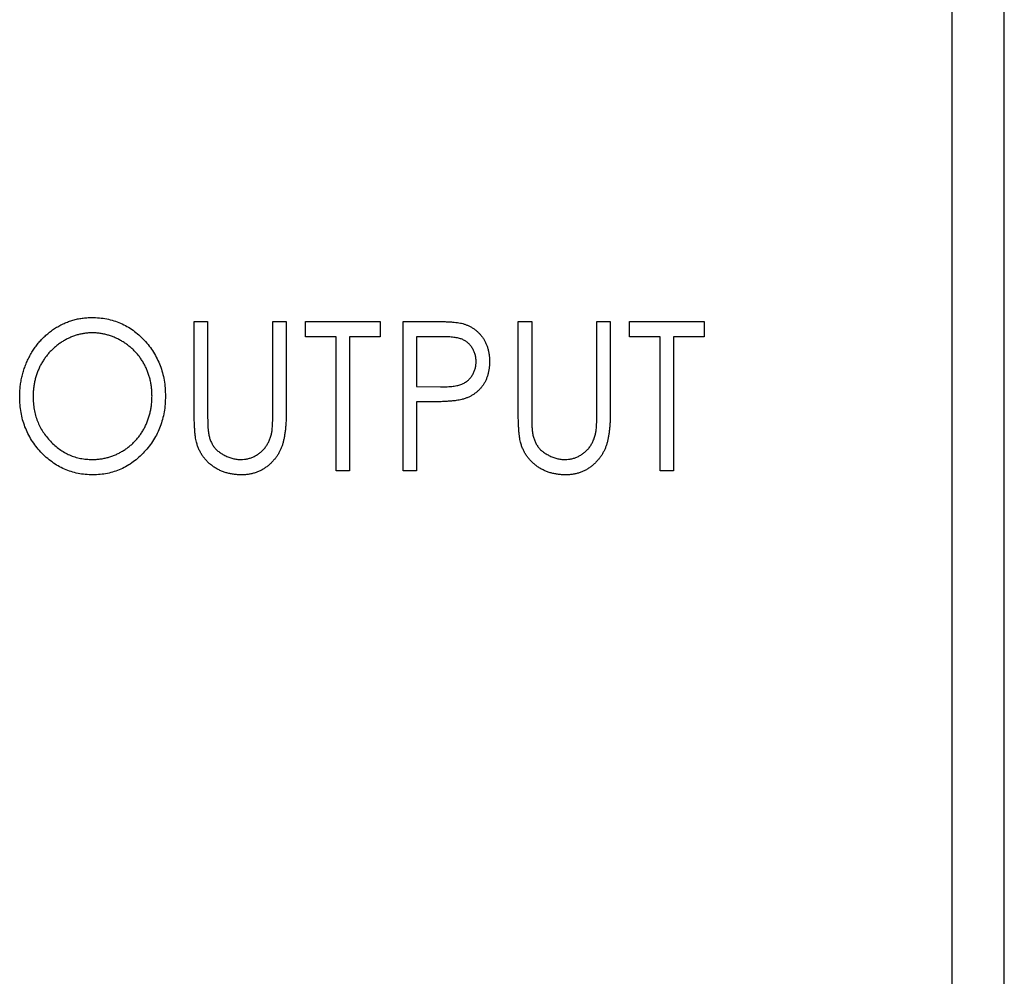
# Model space of a CAD drawing. Header units: millimetres. Extents: x 0 to 420, y 0 to 297.
# Tile 38 of 106: x 111 to 120, y 156 to 165. Entities that reach past the tile are written whole.
import ezdxf

# ---------------------------------------------------------------- set-up
doc = ezdxf.new("R2010")
doc.units = ezdxf.units.MM

msp = doc.modelspace()

# ---------------------------------------------------------------- linework, layer by layer
at = {"color": 7, "linetype": 'Continuous', "lineweight": 25}
for p, q in [((119.9649, 180.6048), (119.9649, 152.4022)), ((119.968, 152.8022), (119.968, 180.6048)), ((119.5056, 119.8273), (119.5056, 167.4023)), ((112.8031, 162.0502), (112.9218, 162.0502)), ((112.8031, 161.2512), (112.8031, 162.0502)), ((112.9218, 162.0502), (112.9218, 161.2575)), ((113.4985, 161.2575), (113.4985, 162.0502)), ((113.4985, 162.0502), (113.6172, 162.0502)), ((113.6172, 162.0502), (113.6172, 161.2512)), ((113.7868, 161.9145), (113.7868, 162.0502)), ((113.7868, 162.0502), (114.4483, 162.0502)), ((114.4483, 162.0502), (114.4483, 161.9145)), ((114.6518, 162.0502), (114.8951, 162.0502)), ((114.6518, 160.7273), (114.6518, 162.0502)), ((115.6694, 162.0502), (115.7882, 162.0502)), ((115.6694, 161.2512), (115.6694, 162.0502)), ((115.7882, 162.0502), (115.7882, 161.2575)), ((116.3648, 161.2575), (116.3648, 162.0502)), ((116.3648, 162.0502), (116.4835, 162.0502)), ((116.4835, 162.0502), (116.4835, 161.2512)), ((116.6531, 161.9145), (116.6531, 162.0502)), ((116.6531, 162.0502), (117.3146, 162.0502)), ((117.3146, 162.0502), (117.3146, 161.9145)), ((114.0582, 161.9145), (113.7868, 161.9145)), ((114.0582, 160.7273), (114.0582, 161.9145)), ((114.4483, 161.9145), (114.1769, 161.9145)), ((114.1769, 161.9145), (114.1769, 160.7273)), ((114.991, 161.9145), (114.7705, 161.9145)), ((114.7705, 161.9145), (114.7705, 161.4735)), ((116.9245, 161.9145), (116.6531, 161.9145)), ((116.9245, 160.7273), (116.9245, 161.9145)), ((117.3146, 161.9145), (117.0432, 161.9145)), ((117.0432, 161.9145), (117.0432, 160.7273)), ((114.7705, 161.4735), (114.9817, 161.4706)), ((114.8582, 161.3378), (114.7705, 161.3378)), ((114.7705, 161.3378), (114.7705, 160.7273)), ((114.1769, 160.7273), (114.0582, 160.7273)), ((114.7705, 160.7273), (114.6518, 160.7273)), ((117.0432, 160.7273), (116.9245, 160.7273))]:
    msp.add_line(p, q, dxfattribs=at)
for points, knots in [([(111.2597, 161.3829), (111.26, 161.3986), (111.2605, 161.4299), (111.2646, 161.4763), (111.2711, 161.522), (111.2808, 161.5668), (111.2927, 161.6107), (111.3072, 161.6537), (111.3248, 161.6958), (111.3446, 161.7369), (111.3667, 161.7765), (111.3912, 161.8138), (111.4171, 161.8493), (111.4453, 161.8822), (111.4756, 161.9129), (111.5075, 161.9417), (111.5414, 161.9682), (111.5772, 161.9922), (111.6141, 162.0141), (111.6524, 162.0324), (111.6911, 162.0485), (111.7307, 162.0615), (111.771, 162.0716), (111.8121, 162.0787), (111.8539, 162.0835), (111.8821, 162.0839), (111.8963, 162.0841)], [0, 0, 0, 0, 0.044811, 0.089011, 0.13275, 0.176233, 0.219272, 0.262324, 0.305647, 0.348979, 0.392242, 0.43461, 0.476184, 0.517236, 0.558165, 0.598792, 0.639668, 0.680638, 0.721467, 0.761759, 0.801482, 0.840953, 0.880381, 0.919726, 0.959716, 1, 1, 1, 1]), ([(111.8963, 162.0841), (111.919, 162.0835), (111.9637, 162.0823), (112.0294, 162.0729), (112.092, 162.0569), (112.152, 162.0352), (112.2089, 162.0064), (112.2633, 161.972), (112.3144, 161.9307), (112.3622, 161.8838), (112.4059, 161.8327), (112.4441, 161.7779), (112.4765, 161.7203), (112.5029, 161.6596), (112.5237, 161.5962), (112.5381, 161.5297), (112.5471, 161.4604), (112.5482, 161.4132), (112.5487, 161.3893)], [0, 0, 0, 0, 0.064112, 0.12603, 0.186709, 0.24615, 0.305771, 0.366051, 0.427384, 0.490821, 0.554635, 0.61692, 0.678954, 0.740666, 0.803314, 0.866858, 0.932414, 1, 1, 1, 1]), ([(114.8951, 162.0502), (114.9118, 162.0502), (114.9438, 162.0501), (114.9898, 162.049), (115.0316, 162.0475), (115.069, 162.0454), (115.1023, 162.0429), (115.1312, 162.0393), (115.1559, 162.0357), (115.1708, 162.032), (115.1776, 162.0303)], [0, 0, 0, 0, 0.1765, 0.339032, 0.485753, 0.61857, 0.735674, 0.838185, 0.926155, 1, 1, 1, 1]), ([(115.1776, 162.0303), (115.1861, 162.0278), (115.203, 162.0228), (115.2275, 162.0129), (115.2508, 162.0013), (115.2729, 161.9877), (115.2937, 161.9722), (115.3134, 161.955), (115.3317, 161.9357), (115.3489, 161.9149), (115.3645, 161.8925), (115.3781, 161.8685), (115.3894, 161.843), (115.3988, 161.8162), (115.4063, 161.788), (115.4111, 161.7583), (115.4145, 161.7273), (115.4148, 161.7061), (115.415, 161.6953)], [0, 0, 0, 0, 0.060075, 0.119303, 0.178069, 0.236256, 0.294313, 0.353143, 0.412708, 0.473813, 0.535615, 0.597403, 0.660232, 0.723514, 0.789577, 0.856841, 0.927091, 1, 1, 1, 1]), ([(111.9016, 161.9484), (111.8902, 161.9483), (111.8675, 161.948), (111.8337, 161.9439), (111.8003, 161.9382), (111.7672, 161.9301), (111.7349, 161.919), (111.7027, 161.9061), (111.6712, 161.8906), (111.6403, 161.8729), (111.6104, 161.8534), (111.5821, 161.8319), (111.5552, 161.8089), (111.5303, 161.7841), (111.5069, 161.7579), (111.4853, 161.7299), (111.4655, 161.7002), (111.4473, 161.6691), (111.4311, 161.6366), (111.417, 161.6032), (111.4051, 161.5687), (111.3952, 161.5335), (111.3879, 161.4972), (111.3822, 161.4602), (111.379, 161.4221), (111.3786, 161.3964), (111.3784, 161.3834)], [0, 0, 0, 0, 0.039956, 0.079513, 0.119111, 0.158682, 0.198528, 0.238944, 0.279928, 0.321669, 0.363487, 0.405034, 0.446304, 0.487242, 0.528249, 0.569305, 0.611035, 0.653354, 0.695583, 0.737902, 0.780492, 0.823231, 0.866218, 0.910046, 0.954473, 1, 1, 1, 1]), ([(112.43, 161.3895), (112.4298, 161.4023), (112.4294, 161.4277), (112.4262, 161.4654), (112.4205, 161.502), (112.4133, 161.5379), (112.4033, 161.5726), (112.3917, 161.6065), (112.3775, 161.6394), (112.3615, 161.6713), (112.3435, 161.7021), (112.3236, 161.7313), (112.3018, 161.7589), (112.2784, 161.785), (112.2532, 161.8093), (112.2263, 161.8322), (112.1976, 161.8535), (112.1673, 161.8729), (112.1359, 161.8906), (112.1039, 161.906), (112.0713, 161.919), (112.0384, 161.9301), (112.0048, 161.9382), (111.9708, 161.9439), (111.9364, 161.948), (111.9132, 161.9483), (111.9016, 161.9484)], [0, 0, 0, 0, 0.044923, 0.089057, 0.132287, 0.174986, 0.217144, 0.258769, 0.300532, 0.342498, 0.384141, 0.425372, 0.466388, 0.507179, 0.548135, 0.589217, 0.630842, 0.673193, 0.715487, 0.757043, 0.79776, 0.838207, 0.878693, 0.918916, 0.959101, 1, 1, 1, 1]), ([(115.2963, 161.6948), (115.2959, 161.7054), (115.2951, 161.7265), (115.2886, 161.7574), (115.2778, 161.787), (115.263, 161.8146), (115.245, 161.8397), (115.2237, 161.8612), (115.1997, 161.8789), (115.1772, 161.8901), (115.1574, 161.8972), (115.1402, 161.9019), (115.1207, 161.9058), (115.099, 161.9089), (115.0752, 161.9116), (115.0491, 161.9134), (115.0208, 161.9144), (115.0012, 161.9145), (114.991, 161.9145)], [0, 0, 0, 0, 0.074091, 0.147068, 0.219176, 0.292487, 0.364821, 0.434086, 0.502842, 0.57172, 0.608354, 0.649905, 0.695817, 0.746872, 0.802658, 0.863186, 0.92915, 1, 1, 1, 1]), ([(114.9817, 161.4706), (114.9921, 161.4706), (115.012, 161.4706), (115.0408, 161.4721), (115.0674, 161.4738), (115.092, 161.4764), (115.1143, 161.4799), (115.1347, 161.4837), (115.1526, 161.4888), (115.1738, 161.496), (115.1973, 161.508), (115.2227, 161.5259), (115.2445, 161.5479), (115.2632, 161.5731), (115.2778, 161.6011), (115.2886, 161.6309), (115.2951, 161.6624), (115.2959, 161.6839), (115.2963, 161.6948)], [0, 0, 0, 0, 0.070231, 0.135127, 0.195896, 0.251444, 0.303058, 0.349556, 0.391936, 0.430093, 0.501229, 0.570517, 0.640124, 0.710955, 0.782914, 0.853735, 0.926014, 1, 1, 1, 1]), ([(115.415, 161.6953), (115.4148, 161.6845), (115.4144, 161.6632), (115.4116, 161.632), (115.406, 161.6024), (115.3994, 161.574), (115.39, 161.5473), (115.3789, 161.5219), (115.3656, 161.498), (115.3502, 161.4758), (115.3332, 161.455), (115.3146, 161.4359), (115.2944, 161.4186), (115.2726, 161.4032), (115.2493, 161.3896), (115.2245, 161.3777), (115.1981, 161.3676), (115.1797, 161.3623), (115.1704, 161.3596)], [0, 0, 0, 0, 0.0723093, 0.1413582, 0.2082071, 0.2723358, 0.3351426, 0.3961736, 0.4566676, 0.5166459, 0.5759293, 0.6349326, 0.6936926, 0.7527076, 0.8119619, 0.8731962, 0.9355036, 1, 1, 1, 1]), ([(111.9063, 160.6933), (111.884, 160.6939), (111.8402, 160.6951), (111.7758, 160.705), (111.714, 160.7205), (111.6549, 160.7427), (111.5984, 160.7711), (111.5448, 160.8063), (111.4938, 160.8475), (111.446, 160.8943), (111.4026, 160.9458), (111.3641, 161.0002), (111.332, 161.0577), (111.3056, 161.1177), (111.2847, 161.1802), (111.2703, 161.2454), (111.2613, 161.3133), (111.2602, 161.3595), (111.2597, 161.3829)], [0, 0, 0, 0, 0.063524, 0.12488, 0.185155, 0.244833, 0.304627, 0.365038, 0.42717, 0.49127, 0.555588, 0.618668, 0.681008, 0.742903, 0.805249, 0.868474, 0.933217, 1, 1, 1, 1]), ([(111.3784, 161.3834), (111.3789, 161.3643), (111.3797, 161.3268), (111.3871, 161.2717), (111.3989, 161.2188), (111.4161, 161.1683), (111.4374, 161.1198), (111.4642, 161.0739), (111.4954, 161.03), (111.5312, 160.9892), (111.5701, 160.9517), (111.6116, 160.9189), (111.6552, 160.8913), (111.7006, 160.8685), (111.748, 160.8505), (111.7975, 160.8383), (111.8489, 160.8302), (111.8839, 160.8294), (111.9016, 160.829)], [0, 0, 0, 0, 0.06753, 0.132738, 0.196163, 0.25879, 0.321017, 0.383435, 0.446363, 0.511011, 0.575079, 0.637133, 0.697793, 0.757163, 0.816573, 0.8765, 0.937463, 1, 1, 1, 1]), ([(111.9016, 160.829), (111.9135, 160.8292), (111.9372, 160.8296), (111.9725, 160.8331), (112.0071, 160.839), (112.0409, 160.8471), (112.074, 160.8577), (112.1067, 160.8699), (112.1384, 160.8852), (112.1695, 160.9024), (112.1992, 160.9216), (112.2275, 160.9426), (112.254, 160.9655), (112.2789, 160.9898), (112.3021, 161.016), (112.3235, 161.0439), (112.3436, 161.0733), (112.3614, 161.1046), (112.3775, 161.137), (112.3917, 161.1704), (112.4033, 161.2049), (112.4133, 161.24), (112.4205, 161.2762), (112.4262, 161.3131), (112.4294, 161.351), (112.4298, 161.3766), (112.43, 161.3895)], [0, 0, 0, 0, 0.041661, 0.082882, 0.123552, 0.164177, 0.204273, 0.24489, 0.285869, 0.327154, 0.368651, 0.40943, 0.450115, 0.490687, 0.531109, 0.572015, 0.613338, 0.655348, 0.697698, 0.739863, 0.781905, 0.824489, 0.86732, 0.910682, 0.954948, 1, 1, 1, 1]), ([(112.5487, 161.3893), (112.5482, 161.3655), (112.5471, 161.3186), (112.5381, 161.2498), (112.5236, 161.1837), (112.5031, 161.1203), (112.4769, 161.0596), (112.4442, 161.0019), (112.4062, 160.9468), (112.3627, 160.8953), (112.3152, 160.848), (112.2643, 160.8068), (112.2112, 160.7714), (112.1551, 160.743), (112.0966, 160.7205), (112.0354, 160.705), (111.9718, 160.6951), (111.9284, 160.6939), (111.9063, 160.6933)], [0, 0, 0, 0, 0.067668, 0.133292, 0.19714, 0.260013, 0.322488, 0.385059, 0.448295, 0.51269, 0.576673, 0.638498, 0.698729, 0.757967, 0.817157, 0.876594, 0.937343, 1, 1, 1, 1]), ([(115.1704, 161.3596), (115.1628, 161.3578), (115.1459, 161.3539), (115.1182, 161.3497), (115.0859, 161.3459), (115.0492, 161.3432), (115.0078, 161.3408), (114.962, 161.339), (114.9116, 161.3379), (114.8765, 161.3379), (114.8582, 161.3378)], [0, 0, 0, 0, 0.075269, 0.165174, 0.268129, 0.385984, 0.51806, 0.664405, 0.825035, 1, 1, 1, 1]), ([(112.8256, 160.9724), (112.8238, 160.9794), (112.8197, 160.9947), (112.8155, 161.02), (112.8115, 161.0491), (112.8084, 161.0821), (112.8061, 161.1188), (112.8042, 161.1595), (112.8032, 161.204), (112.8031, 161.235), (112.8031, 161.2512)], [0, 0, 0, 0, 0.077936, 0.169149, 0.274074, 0.391816, 0.523462, 0.668216, 0.827041, 1, 1, 1, 1]), ([(112.9218, 161.2575), (112.9218, 161.2463), (112.9218, 161.225), (112.922, 161.1947), (112.9226, 161.1678), (112.9232, 161.1441), (112.9235, 161.1238), (112.9247, 161.1068), (112.9256, 161.0931), (112.9265, 161.085), (112.9269, 161.0816)], [0, 0, 0, 0, 0.191105, 0.362655, 0.516171, 0.650128, 0.766034, 0.862527, 0.941006, 1, 1, 1, 1]), ([(113.6172, 161.2512), (113.6171, 161.2368), (113.617, 161.2087), (113.6152, 161.1675), (113.613, 161.1284), (113.6096, 161.0915), (113.6048, 161.0568), (113.5992, 161.0241), (113.5931, 160.9934), (113.5852, 160.9647), (113.5763, 160.9375), (113.565, 160.9116), (113.5521, 160.8863), (113.5367, 160.8621), (113.52, 160.8385), (113.5006, 160.8161), (113.4795, 160.7945), (113.4566, 160.7739), (113.432, 160.7549), (113.4057, 160.7386), (113.3784, 160.7245), (113.3498, 160.7129), (113.3197, 160.7043), (113.2885, 160.6979), (113.2559, 160.6941), (113.2338, 160.6936), (113.2226, 160.6933)], [0, 0, 0, 0, 0.055741, 0.108782, 0.159483, 0.20722, 0.252436, 0.295103, 0.335609, 0.373517, 0.409957, 0.446416, 0.482967, 0.519684, 0.557168, 0.594999, 0.634172, 0.674127, 0.714136, 0.754079, 0.793688, 0.83312, 0.873373, 0.914549, 0.95654, 1, 1, 1, 1]), ([(113.4858, 161.0522), (113.4868, 161.0568), (113.4891, 161.0673), (113.4916, 161.0848), (113.4936, 161.1056), (113.4956, 161.1296), (113.4967, 161.1569), (113.4979, 161.1876), (113.4983, 161.2215), (113.4984, 161.2452), (113.4985, 161.2575)], [0, 0, 0, 0, 0.069596, 0.155423, 0.257515, 0.37358, 0.506166, 0.6554, 0.819993, 1, 1, 1, 1]), ([(115.692, 160.9724), (115.6901, 160.9794), (115.686, 160.9947), (115.6818, 161.02), (115.6778, 161.0491), (115.6747, 161.0821), (115.6725, 161.1188), (115.6705, 161.1595), (115.6695, 161.204), (115.6695, 161.235), (115.6694, 161.2512)], [0, 0, 0, 0, 0.077936, 0.169149, 0.274074, 0.391816, 0.523462, 0.668216, 0.827041, 1, 1, 1, 1]), ([(115.7882, 161.2575), (115.7881, 161.2463), (115.7881, 161.225), (115.7883, 161.1947), (115.7889, 161.1678), (115.7895, 161.1441), (115.7898, 161.1238), (115.791, 161.1068), (115.792, 161.0931), (115.7928, 161.085), (115.7932, 161.0816)], [0, 0, 0, 0, 0.1911052, 0.362655, 0.5161706, 0.6501285, 0.7660345, 0.8625273, 0.9410063, 1, 1, 1, 1]), ([(116.4835, 161.2512), (116.4834, 161.2368), (116.4833, 161.2087), (116.4816, 161.1675), (116.4793, 161.1284), (116.476, 161.0915), (116.4711, 161.0568), (116.4655, 161.0241), (116.4594, 160.9934), (116.4515, 160.9647), (116.4426, 160.9375), (116.4313, 160.9116), (116.4185, 160.8863), (116.403, 160.8621), (116.3864, 160.8385), (116.3669, 160.8161), (116.3458, 160.7945), (116.3229, 160.7739), (116.2983, 160.7549), (116.2721, 160.7386), (116.2447, 160.7245), (116.2161, 160.7129), (116.1861, 160.7043), (116.1548, 160.6979), (116.1222, 160.6941), (116.1002, 160.6936), (116.0889, 160.6933)], [0, 0, 0, 0, 0.055741, 0.108782, 0.159483, 0.20722, 0.252436, 0.295103, 0.335609, 0.373517, 0.409957, 0.446416, 0.482967, 0.519684, 0.557168, 0.594999, 0.634172, 0.674127, 0.714136, 0.754079, 0.793688, 0.83312, 0.873373, 0.914549, 0.95654, 1, 1, 1, 1]), ([(116.3521, 161.0522), (116.3531, 161.0568), (116.3554, 161.0673), (116.358, 161.0848), (116.3599, 161.1056), (116.3619, 161.1296), (116.363, 161.1569), (116.3642, 161.1876), (116.3646, 161.2215), (116.3647, 161.2452), (116.3648, 161.2575)], [0, 0, 0, 0, 0.069596, 0.155423, 0.257515, 0.37358, 0.506166, 0.6554, 0.819993, 1, 1, 1, 1]), ([(112.9269, 161.0816), (112.9286, 161.0692), (112.9321, 161.0451), (112.9413, 161.0108), (112.954, 160.9797), (112.9692, 160.9513), (112.9892, 160.9259), (113.0132, 160.9027), (113.0421, 160.8821), (113.0743, 160.8636), (113.1091, 160.8484), (113.1446, 160.8372), (113.1803, 160.8302), (113.2041, 160.8294), (113.216, 160.829)], [0, 0, 0, 0, 0.0889375, 0.1727267, 0.251185, 0.3263801, 0.4009876, 0.479456, 0.5624606, 0.6520321, 0.742988, 0.8310174, 0.9158505, 1, 1, 1, 1]), ([(113.216, 160.829), (113.2263, 160.8294), (113.2466, 160.8302), (113.2769, 160.8353), (113.3064, 160.8442), (113.3351, 160.856), (113.3621, 160.8714), (113.3874, 160.8893), (113.4101, 160.9099), (113.4304, 160.9332), (113.4484, 160.9592), (113.4635, 160.9878), (113.4766, 161.0189), (113.4827, 161.0409), (113.4858, 161.0522)], [0, 0, 0, 0, 0.081412, 0.161686, 0.242811, 0.324775, 0.407586, 0.488453, 0.56979, 0.650718, 0.733306, 0.819186, 0.907133, 1, 1, 1, 1]), ([(115.7932, 161.0816), (115.795, 161.0692), (115.7984, 161.0451), (115.8077, 161.0108), (115.8203, 160.9797), (115.8356, 160.9513), (115.8556, 160.9259), (115.8795, 160.9027), (115.9084, 160.8821), (115.9407, 160.8636), (115.9754, 160.8484), (116.0109, 160.8372), (116.0466, 160.8302), (116.0704, 160.8294), (116.0823, 160.829)], [0, 0, 0, 0, 0.0889375, 0.1727267, 0.251185, 0.3263801, 0.4009876, 0.479456, 0.5624606, 0.6520321, 0.742988, 0.8310174, 0.9158505, 1, 1, 1, 1]), ([(116.0823, 160.829), (116.0926, 160.8294), (116.113, 160.8302), (116.1433, 160.8353), (116.1727, 160.8442), (116.2014, 160.856), (116.2284, 160.8714), (116.2537, 160.8893), (116.2764, 160.9099), (116.2968, 160.9332), (116.3147, 160.9592), (116.3299, 160.9878), (116.3429, 161.0189), (116.349, 161.0409), (116.3521, 161.0522)], [0, 0, 0, 0, 0.081412, 0.161686, 0.242811, 0.324775, 0.407586, 0.488453, 0.56979, 0.650718, 0.733306, 0.819186, 0.907133, 1, 1, 1, 1]), ([(113.2226, 160.6933), (113.2104, 160.6936), (113.1865, 160.6942), (113.1512, 160.6976), (113.1174, 160.7038), (113.0846, 160.7118), (113.0534, 160.7229), (113.0233, 160.7358), (112.9948, 160.7516), (112.9675, 160.7692), (112.9421, 160.789), (112.919, 160.8107), (112.8976, 160.8336), (112.8789, 160.8585), (112.8619, 160.8845), (112.8479, 160.9125), (112.835, 160.9416), (112.8288, 160.9621), (112.8256, 160.9724)], [0, 0, 0, 0, 0.069994, 0.137225, 0.203144, 0.267439, 0.330757, 0.392722, 0.455101, 0.517382, 0.579131, 0.639383, 0.69929, 0.758596, 0.817649, 0.877496, 0.938128, 1, 1, 1, 1]), ([(116.0889, 160.6933), (116.0767, 160.6936), (116.0528, 160.6942), (116.0175, 160.6976), (115.9837, 160.7038), (115.9509, 160.7118), (115.9197, 160.7229), (115.8896, 160.7358), (115.8611, 160.7516), (115.8338, 160.7692), (115.8084, 160.789), (115.7853, 160.8107), (115.764, 160.8336), (115.7452, 160.8585), (115.7282, 160.8845), (115.7142, 160.9125), (115.7014, 160.9416), (115.6951, 160.9621), (115.692, 160.9724)], [0, 0, 0, 0, 0.069994, 0.137225, 0.203144, 0.267439, 0.330757, 0.392722, 0.455101, 0.517382, 0.579131, 0.639383, 0.69929, 0.758596, 0.817649, 0.877496, 0.938128, 1, 1, 1, 1])]:
    msp.add_open_spline(points, degree=3, knots=knots, dxfattribs=at)

doc.saveas('drawing.dxf')
